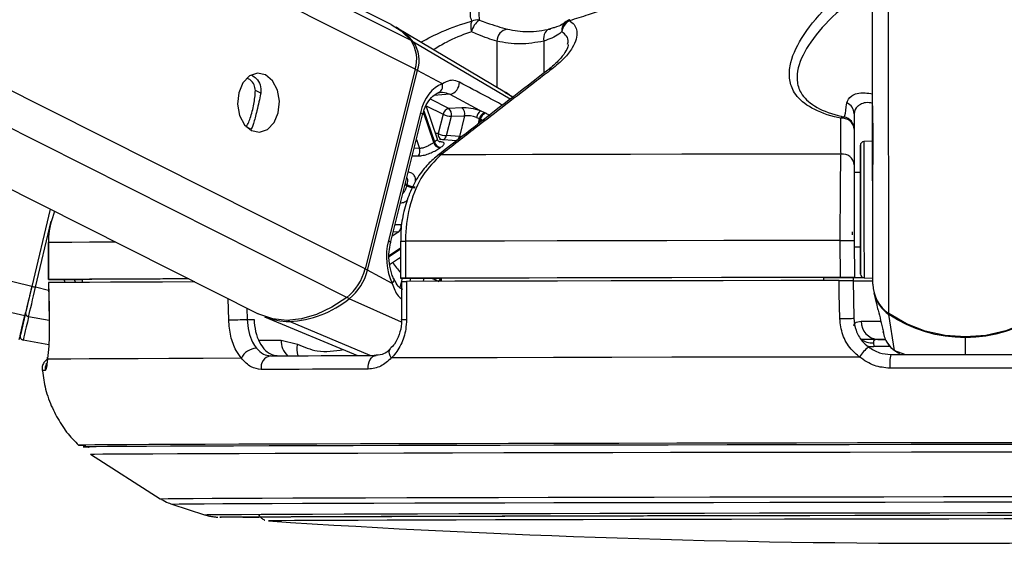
# Paper-space layout 'Wall Base Bracket' of a CAD drawing. Header units: millimetres. Extents: x 61326 to 443956, y 32752 to 406945.
# Tile 64 of 73: x 367634 to 371624, y 142791 to 144911. Entities that reach past the tile are written whole.
import ezdxf

# ---------------------------------------------------------------- set-up
doc = ezdxf.new("R2010")
doc.units = ezdxf.units.MM

psp = doc.layouts.new('Wall Base Bracket')

# ---------------------------------------------------------------- linework, layer by layer
at = {"color": 8, "linetype": 'Continuous', "lineweight": 25, "ltscale": 50}
for p, q in [((368959.15, 143786.03), (353657.19, 151487.91)), ((369033.66, 143902.11), (353955.32, 151491.44)), ((369236.31, 144711.1), (355723.66, 151512.36)), ((369219.89, 144826.94), (355932.49, 151514.84)), ((371091.25, 143840.38), (371081.24, 151308.36)), ((367654.96, 143711.32), (335589.73, 151274.65)), ((367683.22, 143831.22), (336100.78, 151280.66)), ((371155.7, 143720.74), (371145.93, 151009.06)), ((369567.62, 144823.78), (369567.87, 144637.54)), ((369757.44, 144824.29), (369757.61, 144694.33)), ((369621.5, 144589.18), (369229.92, 144821)), ((368610.88, 144613.22), (368589.07, 144624.19)), ((369372.49, 144551.9), (369298.21, 144589.29)), ((369376.81, 144609.31), (369312.71, 144604.74)), ((369632.72, 144597.85), (369599.65, 144616.73)), ((369281.62, 144562.68), (369349.84, 144528.34)), ((369311.78, 144414.06), (369270.4, 144536.83)), ((369272.12, 144542.39), (369314.72, 144416.03)), ((369492.57, 144489.57), (369497.91, 144510.91)), ((369500.98, 144509.39), (369496.84, 144492.88)), ((368571.37, 144468.43), (368552.44, 144477.95)), ((369242.15, 144426.72), (369254.49, 144390.14)), ((369254.49, 144390.14), (369233.08, 144390.5)), ((369201.94, 144239.16), (369195.93, 144242.18)), ((369197.02, 144246.51), (369203.02, 144243.49)), ((367698.58, 143827.6), (367761.58, 144094.68)), ((369179.52, 144079.94), (369155.49, 144080.73)), ((369169.85, 144052.24), (369144.01, 144034.87)), ((369148.55, 144053.03), (369169.85, 144052.24)), ((369131.57, 143956.54), (369177.31, 143987.28)), ((369177.31, 143982.19), (369131.66, 143951.51)), ((369177.36, 143941.63), (369173.9, 143946.98)), ((367751.55, 143815.1), (367698.58, 143827.6)), ((367862.24, 143847.15), (367854.95, 143858.89)), ((367887.15, 143857.31), (367885.49, 143858.93)), ((369183.43, 143864), (369174.12, 143826.84)), ((369215.82, 143851.65), (369218.92, 143864)), ((369272, 143864), (369268.94, 143851.77)), ((368481.12, 143695.31), (368479.01, 143781.15)), ((369180.78, 143686.28), (368969.5, 143781.37)), ((367754.22, 143692.37), (367670.48, 143708.36)), ((368555.17, 143742.81), (368556.29, 143697.16)), ((369054.35, 143551.16), (368727.15, 143689.05)), ((368602.92, 143613.47), (368693.49, 143613.47)), ((371160.95, 143587.83), (371094.89, 143587.73)), ((371466.63, 143555.6), (371466.54, 143623.44)), ((371179.36, 143571.64), (371223.51, 143555.26)), ((371199.86, 143561.1), (371179.36, 143571.64)), ((367872.08, 143188.03), (367871.93, 143187.98)), ((367921.07, 143151.41), (367921.22, 143151.45)), ((368642.24, 142881.23), (368642.23, 142881.2))]:
    psp.add_line(p, q, dxfattribs=at)
at = {"color": 7, "linetype": 'Continuous', "lineweight": 25, "ltscale": 50}
for p, q in [((369139.36, 144891.68), (355979.47, 151515.39)), ((353178.59, 151482.24), (368600.28, 143720.1)), ((371090.13, 144675.67), (371081.24, 151308.36)), ((369600.47, 144618.15), (369164.33, 144877.52)), ((369796.02, 144878.05), (369779.1, 144873.34)), ((369236.31, 144711.1), (369033.66, 143902.11)), ((369043.6, 143896.81), (369246.24, 144705.8)), ((369346.73, 144652.23), (369246.24, 144705.8)), ((371091.25, 143840.38), (371090.13, 144675.67)), ((369326.64, 144427.06), (369281.19, 144561.87)), ((369426.17, 144554.3), (369372.49, 144551.9)), ((369257.79, 144534.79), (369128.01, 144016.67)), ((369137.16, 144007.57), (369266.95, 144525.69)), ((369349.84, 144528.34), (369330.24, 144450.08)), ((369363.63, 144441.75), (369383.24, 144520.01)), ((369383.24, 144520.01), (369436.92, 144522.41)), ((369436.92, 144522.41), (369415.75, 144437.88)), ((369485.63, 144515.63), (369497.91, 144510.91)), ((369518.93, 144534.32), (369501.52, 144542.06)), ((371015.32, 144530.47), (371015.64, 144291.84)), ((368576.5, 144474.87), (368571.36, 144468.43)), ((371015.41, 144468.15), (371015.6, 144323.43)), ((369404.66, 144421.35), (369335.83, 144426.27)), ((369415.75, 144437.88), (369363.63, 144441.75)), ((371090.47, 144419.55), (371054.69, 144417.63)), ((371040.64, 144291.87), (371015.64, 144291.83)), ((371015.64, 144291.84), (371015.64, 144291.83)), ((367757.12, 144144.49), (367683.22, 143831.22)), ((367757.12, 144144.49), (367683.22, 143831.2)), ((367749.96, 144008.82), (367750.42, 144008.83)), ((367749.96, 144008.82), (367750.16, 143858.82)), ((367750.42, 144008.83), (367750.62, 143858.83)), ((369177.27, 144014.02), (369177.47, 143864.02)), ((369177.29, 144014.02), (369177.27, 144014.02)), ((369197.01, 144014.1), (369197.22, 143864.1)), ((370959.45, 143867.45), (370959.25, 144017.45)), ((371016.01, 144017.46), (371016.21, 143867.47)), ((371016.04, 143991.83), (371041.04, 143991.87)), ((369133.26, 143919.67), (369177.36, 143949.3)), ((369144.09, 143843.24), (369043.6, 143896.81)), ((370891.21, 143867.18), (370891.23, 143854.84)), ((370891.21, 143866.88), (371016.21, 143867.05)), ((371010.76, 143867.04), (371010.99, 143854.52)), ((371016.21, 143866.62), (371010.77, 143866.62)), ((371016.21, 143867.05), (371016.21, 143867.47)), ((371016.21, 143867.05), (371016.21, 143866.62)), ((371016.21, 143867.05), (371016.21, 143866.37)), ((371016.21, 143866.37), (371016.21, 143866.62)), ((371055.43, 143866.14), (371091.21, 143864.31)), ((367751.03, 143846.32), (367753.57, 143692.08)), ((367751.65, 143846.33), (367751.36, 143846.34)), ((367800.16, 143858.82), (367887.12, 143858.93)), ((367887.11, 143859.1), (367887.33, 143847.29)), ((369181.81, 143851.53), (369181.76, 143698.12)), ((369192.12, 143864), (369341.99, 143864)), ((369342.16, 143851.71), (369312.14, 143851.71)), ((369341.99, 143864.23), (369342.16, 143851.93)), ((371010.99, 143854.96), (371013.86, 143702.34)), ((371095.76, 143804.87), (371106.47, 143758.87)), ((368626.53, 143708.48), (369003.02, 143551.03)), ((371179.36, 143571.64), (371156.17, 143717.73)), ((367753.92, 143691.97), (367753.45, 143692.07)), ((368556.29, 143697.16), (368583.73, 143697.16)), ((369181.67, 143698.12), (369181.69, 143698.14)), ((371130.49, 143659.78), (371131, 143657.72)), ((371132.43, 143647.32), (371134.48, 143638.51)), ((367751.96, 143594.35), (367648.13, 143613.17)), ((368693.49, 143613.47), (368759.21, 143597.59)), ((371093.13, 143602.48), (371094.89, 143587.73)), ((371111.78, 143616.36), (371143.63, 143616.41)), ((367921.08, 143151.4), (368204.03, 142971.01)), ((368250.02, 142949.35), (368383.22, 142906.27)), ((368642.23, 142881.2), (368642.79, 142881.14))]:
    psp.add_line(p, q, dxfattribs=at)
at = {"color": 8, "linetype": 'Continuous', "lineweight": 25, "ltscale": 50, "flags": 128}
for points in [[(369863.24, 144911.3), (369862.84, 144911.06), (369862.52, 144910.51), (369862.29, 144909.66), (369862.16, 144908.52), (369862.13, 144907.08)], [(369257.79, 144534.79), (369261.87, 144532.35), (369264.83, 144530.02), (369266.57, 144527.88), (369267, 144525.98), (369266.95, 144525.69)], [(369330.24, 144450.08), (369322.09, 144450.99), (369318.48, 144451.26)], [(371054.69, 144417.63), (371054.69, 144417.53), (371054.7, 144406.17), (371054.74, 144376.81), (371054.8, 144331.44), (371054.88, 144273.15), (371054.97, 144205.91)], [(369225.56, 144360.48), (369233.69, 144360.31), (369249.66, 144360)], [(371054.97, 144205.91), (371055.07, 144134.31), (371055.16, 144063.23), (371055.25, 143997.51), (371055.33, 143941.62), (371055.38, 143899.39), (371055.42, 143873.68), (371055.43, 143866.14)], [(368023.31, 144010.51), (368001.47, 144010.41), (367916.43, 144009.99), (367846.06, 144009.59), (367790.65, 144009.2), (367750.42, 144008.83)], [(369128.01, 144016.67), (369132.09, 144014.24), (369135.05, 144011.9), (369136.78, 144009.76), (369137.22, 144007.86), (369137.15, 144007.49)], [(369177.27, 144014.02), (369177.38, 144014.03), (369179.23, 144014.04), (369183.26, 144014.06), (369189.28, 144014.08), (369197.01, 144014.1)], [(369144.09, 143843.24), (369147.58, 143847.73), (369149.94, 143852.09), (369151.06, 143856.16), (369150.93, 143859.81), (369150.29, 143861.62)], [(371044.15, 143689.92), (371066.29, 143689.89), (371093.8, 143689.88), (371122.82, 143689.89)], [(371067.57, 143590.35), (371079.72, 143588.1), (371094.89, 143587.73)], [(369139.99, 143541.46), (369135.69, 143549.64), (369132.9, 143557.52), (369131.74, 143564.75), (369132.26, 143571.02), (369134.42, 143576.07), (369136.52, 143578.46)], [(367737.58, 143490.63), (367732.07, 143490.52), (367728.13, 143490.41), (367725.78, 143490.3), (367724.99, 143490.2), (367724.99, 143490.2)], [(368204.03, 142971.01), (368210.85, 142971.31), (368235.31, 142971.66), (368277.44, 142972.04), (368336.98, 142972.44), (368413.62, 142972.85), (368506.95, 142973.27), (368616.44, 142973.71), (368741.5, 142974.15), (368881.45, 142974.6), (369035.52, 142975.06), (369202.88, 142975.52), (369382.6, 142975.98), (369573.71, 142976.43), (369775.16, 142976.88), (369985.86, 142977.32), (370204.65, 142977.75), (370430.33, 142978.17), (370661.68, 142978.57), (370897.43, 142978.96), (371136.28, 142979.32), (371376.96, 142979.67), (371618.12, 142979.99), (371858.46, 142980.29)], [(368250.03, 142949.34), (368256.72, 142949.65), (368280.84, 142950), (368322.37, 142950.38), (368381.08, 142950.76), (368456.65, 142951.17), (368548.65, 142951.59), (368656.6, 142952.02), (368779.91, 142952.46), (368917.88, 142952.9), (369069.79, 142953.35), (369234.79, 142953.8), (369411.98, 142954.26), (369600.4, 142954.7), (369799.02, 142955.15), (370006.75, 142955.58), (370222.45, 142956.01), (370444.96, 142956.42), (370673.05, 142956.81), (370905.48, 142957.19), (371140.97, 142957.56), (371378.26, 142957.9), (371616.03, 142958.21), (371852.98, 142958.5)], [(368383.22, 142906.27), (368383.33, 142906.33), (368394.36, 142906.65), (368423.01, 142907), (368469.09, 142907.37), (368532.34, 142907.76), (368612.42, 142908.16), (368708.84, 142908.58), (368821.06, 142909), (368948.44, 142909.44), (369090.25, 142909.88), (369245.68, 142910.32), (369413.83, 142910.76), (369593.75, 142911.2), (369784.4, 142911.64), (369984.69, 142912.07), (370193.47, 142912.49), (370409.55, 142912.9), (370631.69, 142913.3), (370858.62, 142913.68), (371089.04, 142914.04), (371321.62, 142914.38), (371555.03, 142914.69), (371787.96, 142914.99)], [(368446.41, 142896.46), (368445.56, 142896.5), (368445.24, 142896.63)]]:
    psp.add_lwpolyline(points, dxfattribs=at)
at = {"color": 7, "linetype": 'Continuous', "lineweight": 25, "ltscale": 50, "flags": 128}
for points in [[(369139.36, 144891.68), (369179.45, 144866.29), (369219.89, 144826.94)], [(369785, 144873.59), (369778.55, 144872.72), (369772.58, 144869.96), (369767.31, 144865.43), (369762.96, 144859.3), (369759.7, 144851.81), (369757.64, 144843.26), (369756.88, 144833.96), (369757.44, 144824.29)], [(368630.04, 144688.05), (368597.27, 144694.85), (368565.19, 144683.41), (368538.66, 144655.46), (368521.74, 144615.27), (368516.99, 144568.94), (368525.14, 144523.54), (368544.95, 144485.98), (368573.4, 144461.96), (368606.17, 144455.16), (368638.26, 144466.6), (368664.79, 144494.55), (368681.71, 144534.75), (368686.46, 144581.07), (368678.31, 144626.47), (368658.49, 144664.04), (368630.04, 144688.05)], [(369376.81, 144609.31), (369496.66, 144544.68), (369501.52, 144542.06)], [(371090.28, 144560.5), (371090.28, 144562.28), (371090.3, 144546.02), (371090.34, 144514.19), (371090.4, 144471.64), (371090.47, 144424.85), (371090.52, 144380.95), (371090.57, 144346.61), (371090.59, 144327.06), (371090.6, 144325.28), (371090.57, 144341.55), (371090.53, 144373.37), (371090.48, 144415.92), (371090.41, 144462.71), (371090.35, 144506.61), (371090.31, 144540.95), (371090.28, 144560.5)], [(371040.76, 144202.41), (371040.67, 144266), (371040.6, 144321.12), (371040.55, 144364.03), (371040.51, 144391.8), (371040.49, 144402.53), (371040.5, 144395.51), (371040.53, 144371.19), (371040.58, 144331.25), (371040.64, 144291.87)], [(370962.1, 144367.13), (370743.86, 144366.79), (370528.43, 144366.43), (370316.68, 144366.05), (370109.42, 144365.67), (369907.45, 144365.28), (369711.58, 144364.87), (369522.57, 144364.47), (369341.14, 144364.05)], [(371040.64, 144291.87), (371040.63, 144298.65), (371040.62, 144306.85), (371040.63, 144297.18), (371040.67, 144270.68), (371040.72, 144230.21), (371040.79, 144180.18)], [(371041.04, 143991.87), (371041.08, 143962.61), (371041.14, 143919.71), (371041.18, 143891.94), (371041.19, 143881.2), (371041.18, 143888.23), (371041.15, 143912.54), (371041.1, 143952.48), (371041.02, 144005.33), (371040.94, 144067.48), (371040.85, 144134.71), (371040.76, 144202.41)], [(371040.79, 144180.18), (371040.86, 144125.99), (371040.93, 144073.52), (371041, 144028.46), (371041.04, 143995.69), (371041.06, 143978.76), (371041.06, 143979.5), (371041.04, 143991.87)], [(371007.27, 144052.17), (371007.27, 144052.15), (371007.28, 144051.82), (371007.3, 144051.06), (371007.32, 144049.9), (371007.35, 144048.37), (371007.38, 144046.55), (371007.42, 144044.48), (371007.46, 144042.23), (371007.5, 144039.9)], [(370959.25, 144017.45), (370721.6, 144017.08), (370487.02, 144016.69), (370256.48, 144016.29), (370030.95, 144015.87), (369811.34, 144015.44), (369598.57, 144015), (369393.51, 144014.55), (369197.01, 144014.1)], [(370959.25, 144017.45), (370969.9, 144017.47), (370980.36, 144017.48), (370990.17, 144017.49), (370998.89, 144017.49), (371006.11, 144017.49), (371011.53, 144017.48), (371014.88, 144017.48), (371016.01, 144017.46)], [(370959.45, 143867.45), (370721.8, 143867.08), (370487.22, 143866.69), (370256.69, 143866.28), (370031.15, 143865.87), (369811.55, 143865.44), (369598.77, 143865), (369393.71, 143864.56), (369197.22, 143864.1)], [(370891.21, 143867.18), (370683.47, 143866.85), (370478.38, 143866.5), (370276.66, 143866.14), (370078.98, 143865.78), (369886.03, 143865.4), (369698.47, 143865.02), (369516.91, 143864.63), (369341.99, 143864.23)], [(371016.21, 143867.47), (371015.08, 143867.48), (371011.73, 143867.49), (371006.32, 143867.49), (370999.09, 143867.49), (370990.37, 143867.49), (370980.56, 143867.48), (370970.1, 143867.47), (370959.45, 143867.45)], [(371058.83, 143865.97), (371023.7, 143865.96), (371010.78, 143865.96)], [(371054.49, 143866.22), (371040.58, 143866.24), (371022.37, 143866.29), (371016.21, 143866.37)], [(367683.22, 143831.22), (367679.09, 143813.69), (367675.01, 143796.42), (367671.06, 143779.65), (367667.28, 143763.61), (367663.73, 143748.56), (367660.46, 143734.69), (367657.53, 143722.22), (367654.96, 143711.32)], [(367683.22, 143831.2), (367679.53, 143815.52), (367675.88, 143800.07), (367672.35, 143785.06), (367668.96, 143770.72), (367665.79, 143757.25), (367662.86, 143744.84), (367660.23, 143733.69), (367657.94, 143723.94)], [(367670.48, 143708.36), (367673.03, 143719.2), (367675.95, 143731.6), (367679.21, 143745.39), (367682.73, 143760.36), (367686.49, 143776.31), (367690.42, 143792.99), (367694.48, 143810.17), (367698.58, 143827.6)], [(367683.22, 143831.2), (367683.52, 143831.13), (367684.41, 143830.93), (367685.85, 143830.59), (367687.78, 143830.14), (367690.12, 143829.59), (367692.76, 143828.97), (367695.63, 143828.29), (367698.58, 143827.6)], [(367750.62, 143858.83), (367750.31, 143858.81), (367752.26, 143858.8), (367756.38, 143858.79), (367762.49, 143858.79), (367770.3, 143858.79), (367779.47, 143858.8), (367789.57, 143858.8), (367800.16, 143858.82)], [(368319.06, 143861.65), (368214.27, 143861.28), (368101.02, 143860.84), (368001.67, 143860.41), (367916.63, 143859.99), (367846.26, 143859.59), (367790.85, 143859.2), (367750.62, 143858.83)], [(368343.73, 143849.23), (368338.75, 143849.22), (368212.95, 143848.77), (368100.44, 143848.34), (368001.69, 143847.91), (367917.08, 143847.5), (367846.98, 143847.1), (367791.67, 143846.71), (367751.36, 143846.34)], [(367751.36, 143846.34), (367753.01, 143746.36), (367753.92, 143691.97)], [(368319.69, 143861.33), (368301.46, 143861.26), (368203.75, 143860.88), (368117.16, 143860.5), (368041.96, 143860.14), (367978.41, 143859.78), (367926.73, 143859.43), (367887.11, 143859.1)], [(369197.22, 143864.1), (369189.48, 143864.08), (369183.46, 143864.06), (369179.44, 143864.04), (369177.58, 143864.03), (369178, 143864.01), (369180.66, 143864), (369185.43, 143864), (369192.12, 143864)], [(369201.52, 143851.61), (369201.48, 143751.64), (369201.46, 143697.25)], [(370954.14, 143854.95), (370717.86, 143854.58), (370484.64, 143854.19), (370255.43, 143853.78), (370031.17, 143853.37), (369812.76, 143852.94), (369601.12, 143852.51), (369397.1, 143852.06), (369201.52, 143851.61)], [(370957.08, 143700.58), (370955.17, 143800.56), (370954.14, 143854.95)], [(371010.99, 143853.86), (371017.26, 143853.78), (371035.79, 143853.73), (371065.83, 143853.7), (371092.04, 143853.69)], [(368959.15, 143786.03), (368898.94, 143746.4), (368837.46, 143717.38), (368776.16, 143699.64), (368716.43, 143693.57), (368659.67, 143699.32), (368607.19, 143716.76), (368600.28, 143720.1)], [(367654.96, 143711.32), (367645.34, 143670.43), (367638.3, 143640.49), (367634.02, 143622.21), (367632.57, 143615.99), (367634.01, 143621.99), (367634.92, 143625.8)], [(367636.2, 143631.37), (367636.55, 143632.91), (367637.6, 143637.41), (367639.34, 143644.84), (367641.77, 143655.17), (367644.86, 143668.32), (367648.59, 143684.23), (367652.97, 143702.81), (367657.94, 143723.94)], [(367670.48, 143708.36), (367665.36, 143686.63), (367660.87, 143667.53), (367657.03, 143651.17), (367653.85, 143637.64), (367651.35, 143627.02), (367649.57, 143619.38), (367648.49, 143614.75), (367648.13, 143613.17)], [(371777.13, 143721.57), (371706, 143680.7), (371629.34, 143650.79), (371548.9, 143632.51), (371466.54, 143626.3), (371384.16, 143632.29), (371303.68, 143650.35), (371226.92, 143680.06), (371155.7, 143720.74)], [(371466.54, 143623.44), (371425.3, 143624.91), (371384.29, 143629.42), (371343.75, 143636.95), (371303.92, 143647.45), (371265.03, 143660.87), (371227.29, 143677.12), (371190.94, 143696.11), (371156.17, 143717.73)], [(371776.66, 143718.57), (371741.95, 143696.85), (371705.64, 143677.76), (371667.95, 143661.41), (371629.09, 143647.89), (371589.29, 143637.28), (371548.77, 143629.64), (371507.77, 143625.02), (371466.54, 143623.44)], [(368481.12, 143695.31), (368488.42, 143695.51), (368497.19, 143695.74), (368507.05, 143695.99), (368517.54, 143696.26), (368528.17, 143696.52), (368538.49, 143696.76), (368548, 143696.98), (368556.29, 143697.16)], [(370957.08, 143700.58), (370967.72, 143700.78), (370978.19, 143701), (370988.01, 143701.25), (370996.74, 143701.49), (371003.97, 143701.74), (371009.38, 143701.97), (371012.73, 143702.17), (371013.86, 143702.34)], [(371141.4, 143616.01), (371092.18, 143615.98), (371042.47, 143615.96)], [(368650.8, 143550.06), (368700.37, 143550.21), (368751.11, 143550.35), (368802.99, 143550.5), (368855.98, 143550.64), (368910.08, 143550.79), (368965.26, 143550.93), (369021.48, 143551.07), (369078.73, 143551.21)], [(369046.66, 143495.81), (369046.62, 143506.29), (369048, 143516.54), (369050.72, 143526.12), (369054.68, 143534.61), (369059.7, 143541.63), (369065.56, 143546.88), (369072, 143550.12), (369078.73, 143551.21)], [(371164.04, 143555.18), (371239.57, 143555.29), (371315.21, 143555.4), (371390.9, 143555.5), (371466.63, 143555.6), (371542.36, 143555.71), (371618.06, 143555.8), (371693.69, 143555.9), (371769.22, 143555.99)], [(367746.77, 143536.22), (367746.97, 143544.41), (367747.08, 143545.1)], [(368532.61, 143539.82), (368378.25, 143539.34), (368238.78, 143538.85), (368114.86, 143538.38), (368007.1, 143537.92), (367916.01, 143537.47), (367842.04, 143537.03), (367785.54, 143536.61), (367746.77, 143536.22)], [(371037.16, 143545.06), (370780.1, 143544.67), (370526.36, 143544.25), (370277.14, 143543.81), (370033.66, 143543.36), (369797.08, 143542.9), (369568.55, 143542.43), (369349.16, 143541.95), (369139.99, 143541.46)], [(369046.66, 143495.81), (368988.63, 143495.66), (368931.66, 143495.52), (368875.73, 143495.37), (368820.91, 143495.23), (368767.2, 143495.08), (368714.62, 143494.94), (368663.21, 143494.79), (368612.96, 143494.64)], [(371773.37, 143500.65), (371696.82, 143500.56), (371620.17, 143500.46), (371543.45, 143500.36), (371466.7, 143500.26), (371389.96, 143500.15), (371313.24, 143500.05), (371236.59, 143499.94), (371160.03, 143499.83)], [(371780.46, 143198.05), (371529.86, 143197.73), (371278.96, 143197.39), (371028.97, 143197.02), (370781.12, 143196.64), (370536.61, 143196.23), (370296.63, 143195.81), (370062.36, 143195.37), (369834.94, 143194.92), (369615.46, 143194.47), (369405, 143194), (369204.59, 143193.53), (369015.2, 143193.05), (368837.76, 143192.58), (368673.13, 143192.1), (368522.1, 143191.63), (368385.44, 143191.16), (368263.78, 143190.7), (368157.72, 143190.25), (368067.8, 143189.82), (367994.43, 143189.4), (367937.98, 143188.99), (367898.72, 143188.61), (367876.85, 143188.24), (367872.08, 143188.03)], [(371750.97, 143190.82), (371498.69, 143190.49), (371246.26, 143190.14), (370994.93, 143189.78), (370745.95, 143189.38), (370500.56, 143188.97), (370259.99, 143188.55), (370025.43, 143188.11), (369798.05, 143187.65), (369578.99, 143187.19), (369369.34, 143186.72), (369170.13, 143186.24), (368982.37, 143185.76), (368806.99, 143185.28), (368644.87, 143184.8), (368496.8, 143184.33), (368363.53, 143183.86), (368245.72, 143183.4), (368143.96, 143182.96), (368058.76, 143182.52), (367990.53, 143182.1), (367939.64, 143181.7), (367906.3, 143181.32), (367890.71, 143180.96), (367892.94, 143180.63), (367912.98, 143180.31), (367915.25, 143180.29)], [(371750.61, 143190.81), (371498.65, 143190.49), (371246.54, 143190.14), (370995.53, 143189.77), (370746.86, 143189.38), (370501.78, 143188.97), (370261.51, 143188.54), (370027.25, 143188.1), (369800.16, 143187.65), (369581.38, 143187.19), (369371.99, 143186.72), (369173.04, 143186.24), (368985.51, 143185.76), (368810.35, 143185.28), (368648.43, 143184.8), (368500.55, 143184.33), (368367.45, 143183.87), (368249.79, 143183.41), (368148.16, 143182.96), (368063.07, 143182.52), (367994.93, 143182.11), (367944.09, 143181.71), (367910.8, 143181.33), (367895.23, 143180.97), (367897.46, 143180.63), (367914.19, 143180.35)], [(367921.22, 143151.45), (367922.31, 143151.54), (367937.76, 143151.89), (367970.8, 143152.27), (368021.25, 143152.67), (368088.87, 143153.09), (368173.32, 143153.51), (368274.19, 143153.96), (368390.95, 143154.41), (368523.05, 143154.88), (368669.81, 143155.34), (368830.5, 143155.82), (369004.34, 143156.3), (369190.44, 143156.77), (369387.89, 143157.24), (369595.69, 143157.71), (369812.82, 143158.17), (370038.19, 143158.62), (370270.68, 143159.05), (370509.13, 143159.48), (370752.35, 143159.89), (370999.13, 143160.27), (371248.25, 143160.64), (371498.46, 143160.99), (371748.51, 143161.31)], [(368445.24, 142896.63), (368449.99, 142896.82), (368472.14, 142897.16), (368511.86, 142897.52), (368568.92, 142897.9), (368643, 142898.29), (368733.65, 142898.7), (368840.35, 142899.12), (368962.46, 142899.55), (369099.27, 142899.98), (369249.98, 142900.42), (369413.7, 142900.86), (369589.48, 142901.3), (369776.28, 142901.74), (369973, 142902.16), (370178.49, 142902.59), (370391.55, 142902.99), (370610.92, 142903.39), (370835.32, 142903.77), (371063.43, 142904.13), (371293.9, 142904.47), (371525.4, 142904.78), (371756.56, 142905.08)], [(368603.12, 142895.5), (368538.25, 142895.7), (368489.81, 142895.94), (368458.86, 142896.21), (368446.41, 142896.46)], [(368592.51, 142896.78), (368592.52, 142896.78), (368601.37, 142897.09), (368627.91, 142897.43), (368671.95, 142897.79), (368733.22, 142898.16), (368811.35, 142898.55), (368905.87, 142898.95), (369016.17, 142899.37), (369141.58, 142899.79), (369281.34, 142900.21), (369434.58, 142900.64), (369600.34, 142901.07), (369777.63, 142901.5), (369965.32, 142901.92), (370162.28, 142902.33), (370367.29, 142902.73), (370579.09, 142903.12), (370796.35, 142903.5), (371017.75, 142903.85), (371241.94, 142904.19), (371467.5, 142904.51), (371693.08, 142904.8)], [(371847.13, 142889.29), (371623.49, 142889.02), (371398.88, 142888.72), (371174.69, 142888.4), (370952.35, 142888.06), (370733.27, 142887.7), (370518.83, 142887.32), (370310.39, 142886.92), (370109.27, 142886.52), (369916.74, 142886.1), (369734, 142885.68), (369562.23, 142885.26), (369402.5, 142884.83), (369255.84, 142884.41), (369123.15, 142883.98), (369005.28, 142883.57), (368902.99, 142883.16), (368816.9, 142882.77), (368747.57, 142882.39), (368695.44, 142882.02), (368660.85, 142881.68), (368643.99, 142881.35), (368642.24, 142881.23)]]:
    psp.add_lwpolyline(points, dxfattribs=at)
at = {"color": 7, "linetype": 'Continuous', "lineweight": 25, "ltscale": 2500}
for centre, radius, start, end in [((369526.31, 144882.64), 64.73, 158.8276, 198.30192), ((369536.26, 144847.74), 72.88, 122.49645, 168.466), ((369486.55, 144858.59), 51.71, 78.21377, 113.47375), ((369886.45, 144857.51), 55.22, 116.12514, 173.97868), ((369877.34, 144863.33), 50, 106.44183, 130.84079), ((369035.05, 144661.07), 252.1, 39.37451, 60.50012), ((369618.26, 144823.07), 50.64, 98.77379, 179.20179), ((369110.08, 144752.29), 132.78, 341.92572, 34.20616), ((369120.68, 144746.77), 132.08, 341.9282, 34.19437), ((369318.17, 144643.16), 29.97, 283.85336, 17.62311), ((369367.57, 144656.79), 48.37, 281.00572, 1.54628), ((369379.03, 144522.95), 29.68, 102.73287, 169.53634), ((369354.19, 144527.97), 30.12, 344.66462, 52.58707), ((369407.87, 144530.37), 30.13, 344.6697, 52.58198), ((370967.65, 144529.83), 47.68, 0.77713, 68.15186), ((369387.68, 144608.88), 88.98, 244.83835, 267.14191), ((369524.73, 144510.12), 39.49, 126.00766, 171.97458), ((369527.98, 144505.05), 30.63, 107.17908, 168.96993), ((369531.06, 144503.53), 30.65, 107.3625, 168.98169), ((370974.21, 144499.41), 17.7, 86.78028, 135.31271), ((370967.78, 144464.49), 47.77, 4.40107, 97.39672), ((370965.42, 144468.07), 49.98, 0.10136, 78.71116), ((369368.07, 144530.61), 88.97, 244.83592, 267.13744), ((369222.09, 144379.86), 33.99, 324.23145, 17.59042), ((369425.2, 144248.3), 200.85, 123.37203, 124.38022), ((369342.58, 144423.09), 32.09, 196.35384, 258.646), ((369345.28, 144424.53), 31.73, 195.54171, 258.48752), ((369432.03, 144251.9), 169.4, 123.32729, 124.42499), ((371055.49, 144402.65), 15, 93.07703, 180.07703), ((370968.02, 144319.78), 47.72, 4.38737, 97.11969), ((369579.39, 144147.14), 388.51, 165.64102, 166.29881), ((369239.81, 144321.81), 90.92, 245.3845, 267.20227), ((369240.82, 144322.08), 87.21, 244.31224, 267.07345), ((369149.68, 144074.82), 30.28, 311.77566, 9.74167), ((368826.98, 143952.82), 212.81, 308.39434, 346.21463), ((368838.1, 143947.21), 211.59, 308.39095, 346.22115), ((371056.19, 143881.12), 15, 180.07703, 267.07703), ((371236.03, 143841.19), 144.78, 180.31787, 236.29853), ((371236.61, 143838), 144.69, 193.23853, 236.22478), ((368708.55, 144102.12), 413.49, 272.57766, 309.12939), ((367671.85, 143722.3), 14, 173.27708, 264.40153), ((368724.63, 143946.24), 257.2, 247.5785, 270.56173), ((371115.47, 143687.62), 71.36, 178.15734, 267.03123), ((367650.8, 143627.93), 15, 166.72236, 259.74151), ((371183.11, 143452.13), 173.02, 129.46765, 147.51188), ((368596.1, 143510.8), 69.81, 92.42914, 155.43154), ((368658.65, 143504.08), 46.65, 99.6847, 191.6715), ((371336.67, 143514.87), 177.27, 166.85595, 184.86787), ((367896.18, 143668.34), 480.97, 267.10903, 270.68088), ((371410.74, 185129.66), 42339.09, 266.251576, 273.902475)]:
    psp.add_arc(centre, radius, start, end, dxfattribs=at)
at = {"color": 8, "linetype": 'Continuous', "lineweight": 25, "ltscale": 2500}
for centre, radius, start, end in [((369872.5, 144870.32), 41.56, 132.09308, 189.72347), ((369224.71, 144811.52), 10.82, 61.20323, 96.56913), ((369226.74, 144667.91), 42.61, 62.76687, 77.5742), ((369787.31, 144688.96), 22.65, 81.943, 126.46741), ((369351.92, 144445.8), 22.09, 168.83391, 244.96324), ((369342.45, 144445.93), 21.59, 287.43822, 348.83606), ((369394.36, 144442.17), 21.82, 289.31665, 348.67), ((369338.43, 144341.85), 22.36, 83.01535, 127.22323), ((369375.74, 144074.97), 273.17, 212.56875, 223.4544), ((369020.54, 143849.08), 53.01, 64.21369, 76.10839), ((369366.27, 143843.04), 34.58, 142.70538, 166.2422), ((369373.45, 143839.92), 38.99, 144.30155, 162.39125), ((368980.53, 143802.95), 24.24, 218.47882, 242.93789), ((371162.41, 143717.35), 6.25, 154.70088, 176.45617), ((368731.89, 143699.27), 11.26, 209.97434, 245.10668), ((369196.79, 143816.05), 118.89, 262.6956, 272.24987), ((368775.7, 143610.48), 82.27, 177.91121, 227.04793), ((368830.76, 143577.79), 74.24, 164.53281, 201.66528), ((371088.97, 143680.73), 78.36, 233.75768, 273.0402), ((367787.39, 143496.12), 50.12, 154.54067, 186.28863)]:
    psp.add_arc(centre, radius, start, end, dxfattribs=at)
at = {"color": 7, "linetype": 'Continuous', "lineweight": 25, "ltscale": 2500}
for centre, major_axis, ratio, start_param, end_param in [((369373.99, 144472.84), (3.71, 184.57), 0.6720297, 0.2514062, 1.2420719), ((369470.13, 144530.66), (68.54, -14.44), 0.2751992, 1.1539271, 2.3236204), ((369465.17, 144507.14), (44.29, -8.34), 0.2951966, 1.1467628, 2.3164561), ((369244.2, 143954.72), (3.71, 184.57), 0.6720297, 1.2420719, 2.2327375)]:
    psp.add_ellipse(centre, major_axis=major_axis, ratio=ratio, start_param=start_param, end_param=end_param, dxfattribs=at)
at = {"color": 8, "linetype": 'Continuous', "lineweight": 25, "ltscale": 2500}
psp.add_ellipse((367987.86, 143917.96), major_axis=(-119.18, 140.96), ratio=0.9999287, start_param=1.195061, end_param=1.26418, dxfattribs=at)
at = {"color": 7, "linetype": 'Continuous', "lineweight": 25, "ltscale": 50}
for points, knots in [([(369465.95, 144906.02), (369463.69, 144913.69), (369455.75, 144940.66), (369472.12, 144996.98), (369507.33, 145048.5), (369525.2, 145074.64)], [0, 0, 0, 0, 0.1637214, 0.5756299, 1, 1, 1, 1]), ([(369570.31, 145067.29), (369551.43, 145043.53), (369513.27, 144995.5), (369491.21, 144942.45), (369495.83, 144916.41), (369497.11, 144909.21)], [0, 0, 0, 0, 0.4146301, 0.8381096, 1, 1, 1, 1]), ([(370311.09, 145076.75), (370251.58, 145051.17), (370131.22, 144999.42), (369978.22, 144942.58), (369887.47, 144914.83), (369862.13, 144907.08)], [0, 0, 0, 0, 0.4134707, 0.8362824, 1, 1, 1, 1]), ([(370961.63, 144511.86), (370952.78, 144513.91), (370903.18, 144525.43), (370826.7, 144556.49), (370770.91, 144610.77), (370750.95, 144668), (370753.73, 144741.87), (370798.8, 144840.85), (370895.95, 144961.1), (370989.09, 145039.07), (371035.71, 145078.1)], [0, 0, 0, 0, 0.0240244, 0.134637, 0.2445062, 0.3341144, 0.4239705, 0.6010805, 0.8003271, 1, 1, 1, 1]), ([(371074.94, 145045.52), (371028.98, 145009.67), (370936.28, 144937.35), (370836.55, 144825.69), (370788.1, 144733.31), (370781.2, 144664.21), (370796.95, 144610.76), (370847.79, 144559.39), (370919.94, 144529.96), (370966.82, 144519.04), (370975.21, 144517.08)], [0, 0, 0, 0, 0.200857, 0.4051641, 0.5832928, 0.6709926, 0.761392, 0.8688592, 0.9765326, 1, 1, 1, 1]), ([(369497.11, 144909.21), (369506.81, 144905.68), (369548.68, 144890.46), (369583.66, 144880.66), (369610.53, 144873.12)], [0, 0, 0, 0, 0.2315477, 1, 1, 1, 1]), ([(369862.13, 144907.08), (369863.57, 144906.14), (369880.28, 144895.21), (369899.89, 144862.66), (369883.94, 144808.19), (369842.39, 144754.76), (369807.79, 144725.84), (369790.49, 144711.38)], [0, 0, 0, 0, 0.024267, 0.2827643, 0.6129879, 0.8064848, 1, 1, 1, 1]), ([(369567.62, 144823.78), (369543.08, 144831.84), (369511.13, 144842.33), (369473.57, 144858.55), (369464.86, 144862.31)], [0, 0, 0, 0, 0.7680855, 1, 1, 1, 1]), ([(369610.53, 144873.12), (369637.96, 144868.14), (369693.66, 144858.03), (369754.25, 144868.35), (369785, 144873.59)], [0, 0, 0, 0, 0.4923944, 1, 1, 1, 1]), ([(369831.54, 144863.3), (369827.49, 144859.5), (369810.05, 144843.14), (369780.3, 144832.48), (369757.44, 144824.29)], [0, 0, 0, 0, 0.2319708, 1, 1, 1, 1]), ([(369843.09, 144900.87), (369841.09, 144898.95), (369834.94, 144893.01), (369818.67, 144883.95), (369800.75, 144879.28), (369796.02, 144878.05)], [0, 0, 0, 0, 0.260396, 0.804858, 1, 1, 1, 1]), ([(369757.44, 144824.29), (369725.04, 144818.81), (369659.28, 144807.69), (369598.47, 144818.36), (369567.62, 144823.78)], [0, 0, 0, 0, 0.4927367, 1, 1, 1, 1]), ([(369856.32, 144811), (369856.28, 144808.47), (369856.18, 144802.56), (369845.75, 144778.83), (369820.52, 144748.04), (369795.41, 144723.13), (369776.32, 144709.48), (369773.18, 144707.23)], [0, 0, 0, 0, 0.1891415, 0.4407168, 0.6933154, 0.9495288, 1, 1, 1, 1]), ([(369774, 144706.98), (369669.15, 144626.2), (369519.38, 144510.8), (369370, 144394.42), (369325.19, 144359.51)], [0, 0, 0, 0, 0.7000096, 1, 1, 1, 1]), ([(369790.49, 144711.38), (369769.79, 144695.42), (369666.29, 144615.64), (369516.49, 144499.88), (369387.48, 144399.94), (369341.14, 144364.05)], [0, 0, 0, 0, 0.1380973, 0.6904923, 1, 1, 1, 1]), ([(368589.07, 144624.19), (368587.97, 144632.38), (368585.76, 144648.75), (368572.6, 144666.62), (368560.73, 144671.78), (368556, 144673.83)], [0, 0, 0, 0, 0.3760249, 0.7515701, 1, 1, 1, 1]), ([(368574.06, 144686.36), (368580.54, 144682.63), (368595.49, 144674.01), (368609.94, 144648.21), (368612.85, 144624.56), (368610.75, 144612.21), (368610.42, 144610.28)], [0, 0, 0, 0, 0.2631676, 0.6076564, 0.9385536, 1, 1, 1, 1]), ([(369415.93, 144658.1), (369406.06, 144661.84), (369392.98, 144666.8), (369370.44, 144664.61), (369357.01, 144657.6), (369346.73, 144652.23)], [0, 0, 0, 0, 0.4178707, 0.554002, 1, 1, 1, 1]), ([(368552.44, 144477.95), (368555.86, 144483.28), (368562.16, 144493.08), (368570.75, 144518.39), (368578.31, 144546.78), (368584.35, 144576.31), (368588.27, 144602.42), (368588.82, 144617.36), (368589.07, 144624.19)], [0, 0, 0, 0, 0.2046202, 0.3763305, 0.5488357, 0.7033577, 0.8642905, 1, 1, 1, 1]), ([(368610.42, 144610.28), (368608.27, 144599.79), (368603.95, 144578.73), (368595.77, 144543.98), (368588.07, 144513.76), (368581.57, 144490.41), (368578.18, 144480.02), (368576.5, 144474.87)], [0, 0, 0, 0, 0.22207554, 0.44576809, 0.64014459, 0.82164401, 1, 1, 1, 1]), ([(369266.95, 144525.69), (369269.03, 144532.94), (369275.16, 144554.4), (369291.08, 144584.27), (369312.27, 144606.73), (369325.07, 144612.65), (369330.61, 144615.21)], [0, 0, 0, 0, 0.1564048, 0.4630943, 0.7672169, 1, 1, 1, 1]), ([(369325.34, 144614.06), (369332.83, 144616.12), (369350.23, 144620.91), (369367.16, 144613.52), (369376.81, 144609.31)], [0, 0, 0, 0, 0.4297725, 1, 1, 1, 1]), ([(369631.73, 144597.08), (369622.63, 144603.97), (369611.63, 144612.3), (369599.41, 144618.67), (369597.29, 144619.78)], [0, 0, 0, 0, 0.8261385, 1, 1, 1, 1]), ([(370975.21, 144517.08), (370976.18, 144518.63), (370979.7, 144524.27), (370983, 144553.15), (370985.39, 144574.08)], [0, 0, 0, 0, 0.275165, 1, 1, 1, 1]), ([(369497.91, 144510.91), (369498.69, 144510.52), (369499.72, 144510.01), (369500.74, 144509.51), (369500.98, 144509.39)], [0, 0, 0, 0, 0.7632636, 1, 1, 1, 1]), ([(369500.98, 144509.39), (369504.03, 144507.6), (369508.27, 144505.1), (369510.34, 144502.65), (369510.93, 144501.96)], [0, 0, 0, 0, 0.718838, 1, 1, 1, 1]), ([(369513.08, 144496.88), (369513.38, 144498.56), (369514.17, 144502.91), (369518.47, 144507.1), (369520.96, 144508.33), (369520.61, 144508.2), (369520.54, 144508.18)], [0, 0, 0, 0, 0.2326917, 0.604114, 0.9214629, 1, 1, 1, 1]), ([(369521.92, 144532.78), (369521.68, 144532.91), (369520.69, 144533.42), (369519.69, 144533.93), (369518.93, 144534.32)], [0, 0, 0, 0, 0.2369724, 1, 1, 1, 1]), ([(369539.18, 144521.74), (369537.92, 144522.74), (369533.33, 144526.41), (369526.71, 144530.1), (369521.92, 144532.78)], [0, 0, 0, 0, 0.2744254, 1, 1, 1, 1]), ([(370962.1, 144367.13), (370962.05, 144383.11), (370961.89, 144431.37), (370961.73, 144479.6), (370961.63, 144511.86)], [0, 0, 0, 0, 0.33099431, 1, 1, 1, 1]), ([(371015.32, 144530.47), (371015.34, 144514.01), (371015.38, 144480.76), (371015.4, 144472.38), (371015.41, 144468.15)], [0, 0, 0, 0, 0.4953073, 1, 1, 1, 1]), ([(369336.62, 144415.44), (369336.7, 144415.42), (369337.08, 144415.32), (369335.07, 144416.02), (369331.04, 144419.24), (369327.06, 144423.86), (369326.74, 144426.91), (369326.73, 144427.04)], [0, 0, 0, 0, 0.07072201, 0.32091085, 0.60224914, 0.9834284, 1, 1, 1, 1]), ([(369249.66, 144360), (369252.81, 144360.06), (369261.98, 144360.25), (369279.48, 144364.04), (369300.68, 144371.89), (369320.9, 144381.82), (369331.17, 144388.38), (369336.26, 144391.63)], [0, 0, 0, 0, 0.1195612, 0.3493245, 0.5730705, 0.7884231, 1, 1, 1, 1]), ([(369311.78, 144414.06), (369308.29, 144411.72), (369301.28, 144407.04), (369287.96, 144399.44), (369274.09, 144393.24), (369262.55, 144390.2), (369256.53, 144390.15), (369254.49, 144390.14)], [0, 0, 0, 0, 0.21986487, 0.44034235, 0.66310294, 0.88538931, 1, 1, 1, 1]), ([(369338.95, 144393.44), (369341.33, 144395.08), (369348.1, 144399.74), (369354.52, 144406.17), (369355.01, 144411.58), (369348.65, 144415.21), (369339.17, 144416.35), (369334.39, 144416.93)], [0, 0, 0, 0, 0.1167408, 0.3330141, 0.5518955, 0.7738092, 1, 1, 1, 1]), ([(369325.48, 144359.01), (369311.12, 144347), (369279.87, 144320.85), (369241, 144265.99), (369208.46, 144199.52), (369187.23, 144125.21), (369177.05, 144062.02), (369178.33, 144024.8), (369178.7, 144014.04)], [0, 0, 0, 0, 0.1601825, 0.3486603, 0.5388657, 0.7312041, 0.9222497, 1, 1, 1, 1]), ([(369341.14, 144364.05), (369315.13, 144338.45), (369263.07, 144287.22), (369213.28, 144168.96), (369197.63, 144073), (369197.09, 144021.2), (369197.01, 144014.1)], [0, 0, 0, 0, 0.3170823, 0.6344923, 0.9499014, 1, 1, 1, 1]), ([(370959.25, 144017.45), (370959.26, 144062.12), (370959.27, 144151.44), (370960.17, 144270.09), (370961.24, 144336.74), (370961.99, 144363.02), (370962.1, 144367.13)], [0, 0, 0, 0, 0.3136583, 0.6271563, 0.9416297, 1, 1, 1, 1]), ([(371015.6, 144323.43), (371015.6, 144319.83), (371015.62, 144296.84), (371015.72, 144238.56), (371015.85, 144134.73), (371015.96, 144056.55), (371016.01, 144017.46)], [0, 0, 0, 0, 0.05842698, 0.3730807, 0.68651842, 1, 1, 1, 1]), ([(367774.75, 144135.61), (367763.89, 144100.81), (367750.89, 144059.16), (367750.48, 144015.94), (367750.42, 144008.83)], [0, 0, 0, 0, 0.8354465, 1, 1, 1, 1]), ([(369150.24, 143861.71), (369147.44, 143867.91), (369139.05, 143886.48), (369130.68, 143924.09), (369129.43, 143968.82), (369134.82, 143995.81), (369137.16, 144007.57)], [0, 0, 0, 0, 0.1526563, 0.4570135, 0.7633776, 1, 1, 1, 1]), ([(369186.28, 143818.91), (369182.96, 143820.34), (369173.58, 143824.36), (369162.25, 143838.8), (369153.68, 143856.02), (369150.35, 143862.69)], [0, 0, 0, 0, 0.251615, 0.7101457, 1, 1, 1, 1]), ([(369182.33, 143851.54), (369182.33, 143851.54), (369182.36, 143851.55), (369188.75, 143851.58), (369197.18, 143851.6), (369201.52, 143851.61)], [0, 0, 0, 0, 0.2475988, 0.6125991, 1, 1, 1, 1]), ([(370954.14, 143854.95), (370959.79, 143854.95), (370971.08, 143854.97), (370987.1, 143854.98), (371000.03, 143854.99), (371009.16, 143854.98), (371010.37, 143854.96), (371010.99, 143854.96)], [0, 0, 0, 0, 0.1975596, 0.3950807, 0.5926804, 0.7902922, 1, 1, 1, 1]), ([(371106.84, 143758.92), (371107.07, 143757.41), (371109.09, 143744.08), (371111.02, 143739.15), (371112.74, 143734.77)], [0, 0, 0, 0, 0.1131027, 1, 1, 1, 1]), ([(371112.74, 143734.77), (371116.04, 143721.05), (371122.75, 143693.23), (371129.69, 143665.17), (371133.2, 143650.95)], [0, 0, 0, 0, 0.4932427, 1, 1, 1, 1]), ([(367753.92, 143691.97), (367754.03, 143678.69), (367754.32, 143642.95), (367752.17, 143587.87), (367748.89, 143552.13), (367746.92, 143537.3), (367746.77, 143536.22)], [0, 0, 0, 0, 0.2204843, 0.5936603, 0.970346, 1, 1, 1, 1]), ([(368532.61, 143539.82), (368525.1, 143550.06), (368506.91, 143574.87), (368486.88, 143628.54), (368483.04, 143673.07), (368481.12, 143695.31)], [0, 0, 0, 0, 0.2603493, 0.6306919, 1, 1, 1, 1]), ([(368556.29, 143697.16), (368557.72, 143680.49), (368560.58, 143647.14), (368574.82, 143606.87), (368587.79, 143588.23), (368593.14, 143580.55)], [0, 0, 0, 0, 0.3700273, 0.7403098, 1, 1, 1, 1]), ([(368583.73, 143697.16), (368585.16, 143680.44), (368588.01, 143646.99), (368604.97, 143602.76), (368629.48, 143569.53), (368656.28, 143552.37), (368673.97, 143550.71), (368680.78, 143550.06)], [0, 0, 0, 0, 0.2152985, 0.4305538, 0.6464782, 0.863765, 1, 1, 1, 1]), ([(369180.37, 143698.06), (369180.72, 143692.44), (369182.05, 143670.91), (369172.46, 143635.01), (369155.97, 143599.15), (369141.32, 143584.95), (369135.46, 143579.27)], [0, 0, 0, 0, 0.1173529, 0.4495101, 0.7799512, 1, 1, 1, 1]), ([(369201.46, 143697.25), (369200.81, 143683.97), (369199.06, 143648.22), (369180.89, 143593.12), (369156.16, 143557.41), (369141.09, 143542.54), (369139.99, 143541.46)], [0, 0, 0, 0, 0.2204935, 0.5936849, 0.9703968, 1, 1, 1, 1]), ([(371037.16, 143545.06), (371025.33, 143555.31), (370996.66, 143580.12), (370965.1, 143633.81), (370959.75, 143678.35), (370957.08, 143700.58)], [0, 0, 0, 0, 0.2603543, 0.6307046, 1, 1, 1, 1]), ([(371013.86, 143702.34), (371015.83, 143685.67), (371019.79, 143652.31), (371043.12, 143612.04), (371064.37, 143593.39), (371073.13, 143585.7)], [0, 0, 0, 0, 0.3700087, 0.74033886, 1, 1, 1, 1]), ([(371014.43, 143670.87), (371015.18, 143675.67), (371016.98, 143687.2), (371034.14, 143688.92), (371044.15, 143689.92)], [0, 0, 0, 0, 0.4164543, 1, 1, 1, 1]), ([(371131.87, 143655.02), (371131.87, 143655.02), (371132.41, 143655.02), (371132.18, 143655.23), (371131.96, 143655.45)], [0, 0, 0, 0, 0.0009855, 1, 1, 1, 1]), ([(371131.97, 143655.5), (371131.96, 143655.5), (371131.95, 143655.5), (371131.99, 143655.5), (371131.99, 143655.5)], [0, 0, 0, 0, 0.9855293, 1, 1, 1, 1]), ([(371131.96, 143655.45), (371131.96, 143655.45), (371131.96, 143655.47), (371131.97, 143655.49), (371131.97, 143655.5)], [0, 0, 0, 0, 0.4928323, 1, 1, 1, 1]), ([(371073.13, 143585.7), (371087.61, 143576.58), (371115.5, 143559.02), (371148.28, 143556.43), (371164.04, 143555.18)], [0, 0, 0, 0, 0.5193661, 1, 1, 1, 1]), ([(371111.78, 143616.36), (371106.08, 143615.84), (371099.13, 143615.21), (371093.36, 143610.27), (371093.23, 143605.93), (371093.13, 143602.48)], [0, 0, 0, 0, 0.47780682, 0.58373846, 1, 1, 1, 1]), ([(371146.88, 143609.17), (371147.84, 143606.69), (371151.55, 143597.1), (371162.83, 143585.13), (371178.83, 143570.15), (371191.37, 143563.21), (371198.96, 143559.02)], [0, 0, 0, 0, 0.1062178, 0.41028, 0.6432355, 1, 1, 1, 1]), ([(368593.14, 143580.55), (368602.28, 143571.43), (368619.87, 143553.89), (368640.76, 143551.31), (368650.8, 143550.06)], [0, 0, 0, 0, 0.5194776, 1, 1, 1, 1]), ([(369135.75, 143579.19), (369133.11, 143576.21), (369122.19, 143563.88), (369099.89, 143552.57), (369080.78, 143552.05), (369070.04, 143551.76)], [0, 0, 0, 0, 0.1225879, 0.5066762, 1, 1, 1, 1]), ([(367748.19, 143538.09), (367744.36, 143535.24), (367736.2, 143529.17), (367727.68, 143514.88), (367723.59, 143500.49), (367725.46, 143491.8), (367726.06, 143489.02)], [0, 0, 0, 0, 0.2536823, 0.5403628, 0.8530095, 1, 1, 1, 1]), ([(367746.77, 143536.22), (367745.37, 143523.55), (367742.48, 143497.45), (367739.24, 143492.95), (367737.58, 143490.63)], [0, 0, 0, 0, 0.485361, 1, 1, 1, 1]), ([(367747.09, 143545.09), (367746.5, 143541.51), (367744.42, 143529.05), (367747.94, 143519.21), (367737.6, 143515.83), (367742.7, 143515.83), (367742.7, 143515.83)], [0, 0, 0, 0, 0.2056942, 0.7164614, 0.9999902, 1, 1, 1, 1]), ([(368612.96, 143494.64), (368598.95, 143496.55), (368569.51, 143500.56), (368545.3, 143526.32), (368532.61, 143539.82)], [0, 0, 0, 0, 0.4758774, 1, 1, 1, 1]), ([(369139.99, 143541.46), (369126.35, 143528.78), (369098.26, 143502.67), (369064.19, 143498.14), (369046.66, 143495.81)], [0, 0, 0, 0, 0.4853935, 1, 1, 1, 1]), ([(371160.03, 143499.83), (371138.67, 143501.74), (371093.76, 143505.78), (371056.63, 143531.55), (371037.16, 143545.06)], [0, 0, 0, 0, 0.4758441, 1, 1, 1, 1]), ([(367725.98, 143488.89), (367729.53, 143464.13), (367736.93, 143412.5), (367764.18, 143339.06), (367801.5, 143271.5), (367838.7, 143220.86), (367865.45, 143195.65), (367874.48, 143187.15)], [0, 0, 0, 0, 0.2180477, 0.454794, 0.6791012, 0.8917212, 1, 1, 1, 1]), ([(368208.46, 142968.36), (368217.47, 142963.35), (368233.41, 142954.49), (368250.42, 142949.39), (368257.8, 142947.18)], [0, 0, 0, 0, 0.5657293, 1, 1, 1, 1]), ([(368384.32, 142906.33), (368387.33, 142905.26), (368396.71, 142901.91), (368410.32, 142899.44), (368421.56, 142897.84), (368428.56, 142897.18), (368434.11, 142896.79), (368436.11, 142896.71), (368437.33, 142896.66)], [0, 0, 0, 0, 0.0923821, 0.2875165, 0.4174895, 0.5390417, 0.7190893, 1, 1, 1, 1]), ([(368601.83, 142906.73), (368604.36, 142902.94), (368609.03, 142895.93), (368618, 142888.99), (368624.45, 142885.52), (368626.94, 142884.68), (368627.03, 142884.65)], [0, 0, 0, 0, 0.3878745, 0.7164614, 0.9900033, 1, 1, 1, 1])]:
    psp.add_open_spline(points, degree=3, knots=knots, dxfattribs=at)
at = {"color": 8, "linetype": 'Continuous', "lineweight": 25, "ltscale": 50}
for points, knots in [([(369259.91, 144820.67), (369288.38, 144835.59), (369355.42, 144870.71), (369425.58, 144893.12), (369465.95, 144906.02)], [0, 0, 0, 0, 0.4246835, 1, 1, 1, 1]), ([(369464.86, 144862.31), (369462.02, 144861.36), (369428.65, 144850.16), (369374.49, 144828.04), (369328.23, 144800.14), (369311.46, 144790.03)], [0, 0, 0, 0, 0.0559424, 0.6577159, 1, 1, 1, 1]), ([(369854.04, 144811.65), (369854.91, 144814.74), (369861.19, 144836.9), (369845.25, 144851.09), (369831.54, 144863.3)], [0, 0, 0, 0, 0.1397005, 1, 1, 1, 1]), ([(369590.87, 144565.52), (369569.17, 144576.97), (369510.9, 144607.72), (369452.55, 144638.67), (369415.93, 144658.1)], [0, 0, 0, 0, 0.3724692, 1, 1, 1, 1]), ([(370985.39, 144574.08), (370989.88, 144584.23), (370998.98, 144604.76), (371041.55, 144618.97), (371080.28, 144612.44), (371091.02, 144610.63)], [0, 0, 0, 0, 0.4138245, 0.8374972, 1, 1, 1, 1]), ([(371091.07, 144572.78), (371085.88, 144573.75), (371058.18, 144578.92), (371041.42, 144569.63), (371020.47, 144553.78), (371017.81, 144541.75), (371015.32, 144530.47)], [0, 0, 0, 0, 0.0970808, 0.5177266, 0.5477078, 1, 1, 1, 1]), ([(369326.49, 144427.02), (369326.4, 144426.13), (369326.22, 144424.27), (369321.13, 144420.32), (369316.39, 144417.15), (369314.72, 144416.03)], [0, 0, 0, 0, 0.374631, 0.7796299, 1, 1, 1, 1]), ([(369424.84, 144437.05), (369423.84, 144437.13), (369420.38, 144437.41), (369417.67, 144437.69), (369415.75, 144437.88)], [0, 0, 0, 0, 0.290944, 1, 1, 1, 1]), ([(369203.28, 144271.49), (369204.08, 144269.14), (369205.99, 144263.52), (369205.27, 144253.37), (369203.6, 144246.06), (369203.02, 144243.49)], [0, 0, 0, 0, 0.3177147, 0.7595951, 1, 1, 1, 1]), ([(369238.44, 144256.3), (369238.53, 144259.18), (369238.83, 144268.54), (369233.51, 144280.38), (369223.29, 144290.9), (369212.82, 144292.91), (369207.54, 144293.93)], [0, 0, 0, 0, 0.1272415, 0.4136969, 0.7040833, 1, 1, 1, 1]), ([(369201.94, 144239.16), (369200.51, 144234.41), (369197.64, 144224.89), (369192.47, 144214.19), (369188.52, 144210), (369187.64, 144209.06)], [0, 0, 0, 0, 0.4359502, 0.8730438, 1, 1, 1, 1]), ([(369176.22, 144168.87), (369179.23, 144169.24), (369188.03, 144170.33), (369198.36, 144174.41), (369204.41, 144180.52), (369205.49, 144181.61)], [0, 0, 0, 0, 0.2994279, 0.8743788, 1, 1, 1, 1]), ([(369144.09, 143843.24), (369150.47, 143824.59), (369159.61, 143797.91), (369176.66, 143784), (369181.79, 143779.81)], [0, 0, 0, 0, 0.6991268, 1, 1, 1, 1]), ([(369305.21, 143864), (369308.11, 143862.85), (369315.77, 143859.83), (369325.24, 143855.08), (369330.74, 143852.26), (369332.68, 143851.27)], [0, 0, 0, 0, 0.283729, 0.7476012, 1, 1, 1, 1]), ([(371133.2, 143650.95), (371133.62, 143646.07), (371134.13, 143640.06), (371132.99, 143646.24), (371132.78, 143647.39)], [0, 0, 0, 0, 0.8127153, 1, 1, 1, 1]), ([(371134.77, 143638.56), (371134.98, 143637.24), (371136.53, 143627.83), (371144.25, 143610.43), (371158.57, 143588.32), (371172.58, 143577.07), (371179.36, 143571.64)], [0, 0, 0, 0, 0.0486463, 0.3479188, 0.6848547, 1, 1, 1, 1]), ([(368759.21, 143597.59), (368785.89, 143586.15), (368846.98, 143559.95), (368910.19, 143569.55), (368945.8, 143574.96)], [0, 0, 0, 0, 0.436719, 1, 1, 1, 1])]:
    psp.add_open_spline(points, degree=3, knots=knots, dxfattribs=at)

doc.saveas('drawing.dxf')
